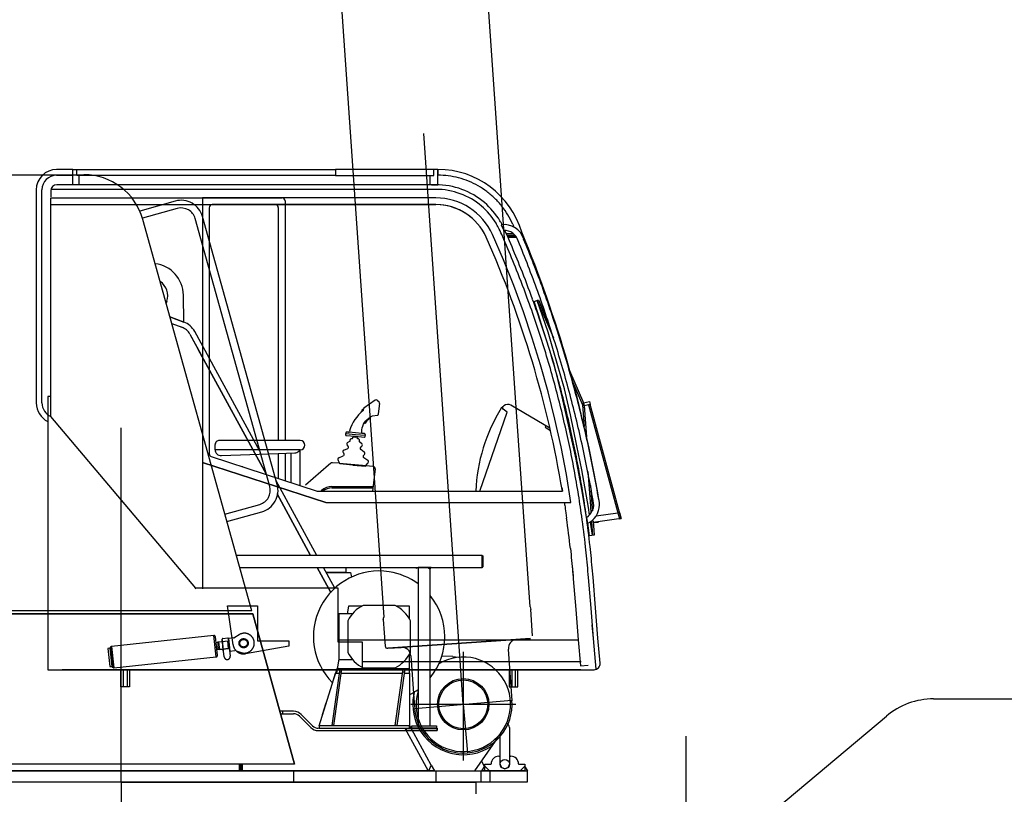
# Model space of a CAD drawing. Extents: x 2936 to 66286, y 16938 to 99139.
# Tile 5 of 25: x 13826 to 17050, y 19280 to 21818. Entities that reach past the tile are written whole.
import ezdxf

# ---------------------------------------------------------------- set-up
doc = ezdxf.new("R2010")
doc.units = 0
doc.header["$LTSCALE"] = 62.5
doc.linetypes.add('CENTER', pattern=[50.5, 30, -9, 2.5, -9])
doc.linetypes.add('HIDDEN', pattern=[12.6, 8.4, -4.2])
for name, color, linetype in [('1', 7, 'CONTINUOUS'), ('11', 7, 'CONTINUOUS'), ('5', 94, 'CONTINUOUS')]:
    doc.layers.add(name, color=color, linetype=linetype)

# ---------------------------------------------------------------- blocks, each defined once
blk = doc.blocks.new('*G0')
at = {"layer": '11', "color": 7, "linetype": 'CONTINUOUS'}
for p, q in [((16818, 19592.9), (18362.2, 19592.9)), ((17012.2, 19592.9), (18282.2, 19592.9)), ((16214.3, 19159.6), (16663.7, 19536.7))]:
    blk.add_line(p, q, dxfattribs=at)
at = {"layer": '11', "color": 7, "linetype": 'CENTER'}
blk.add_line((16008, 17762.8), (16008, 19470.8), dxfattribs=at)
at = {"layer": '11', "color": 7, "linetype": 'CONTINUOUS'}
blk.add_arc((16818, 19352.9), 240, 90, 129.9993, dxfattribs=at)
blk = doc.blocks.new('*G10')
at = {"layer": '11', "color": 7, "linetype": 'CONTINUOUS'}
for p, q in [((11979.488678, 21310.226135), (14035.885162, 21310.226135)), ((14335.042877, 21223.663025), (14218.46878, 21191.204529)), ((14341.747589, 21199.578552), (14227.471466, 21167.760926)), ((14585.674591, 19881.228333), (14228.557892, 21163.869934)), ((14644.668121, 20288.763123), (14400.246735, 21166.561585)), ((14668.752594, 20295.467835), (14424.331207, 21173.266297)), ((14307.192535, 20895.657044), (14304.931183, 20889.553528)), ((14362.676544, 20827.612), (14361.544342, 20915.755921)), ((14362.676544, 20827.612), (14317.522735, 20844.332581)), ((14317.522735, 20844.332581), (14362.676544, 20827.612)), ((14323.482818, 20822.930603), (14356.423492, 20810.732727)), ((14323.482818, 20822.930603), (14356.423492, 20810.732727)), ((14323.482818, 20822.930603), (14356.423492, 20810.732727)), ((14612.350006, 20404.824524), (14398.760528, 20796.404724)), ((14382.958527, 20787.78656), (14417.351837, 20724.728089)), ((14382.958527, 20787.78656), (14633.733673, 20328.033142)), ((14382.958527, 20787.78656), (14633.733673, 20328.033142)), ((14633.733673, 20328.033142), (14410.290069, 20737.682801)), ((14798.702545, 20063.177185), (14665.365143, 20307.632141)), ((14778.197784, 20063.177185), (14668.313141, 20264.632874)), ((14668.313141, 20264.632874), (14778.200836, 20063.177185)), ((14668.313141, 20264.632874), (14778.197784, 20063.177185)), ((14687.697906, 20266.320496), (14687.697906, 20266.152649)), ((14497.35672, 20198.437195), (14611.651153, 20230.260926)), ((14504.061432, 20174.352722), (14618.355865, 20206.176453)), ((14763.582916, 20143.768006), (14763.582916, 20143.764954)), ((15340.420074, 20063.177185), (14535.015411, 20063.177185)), ((15340.420074, 20023.177796), (15340.420074, 20063.177185)), ((15340.420074, 20063.103943), (15343.249054, 20060.278015)), ((15340.420074, 20060.278015), (15340.420074, 20063.103943)), ((15340.420074, 20063.01239), (15340.420074, 20063.058167)), ((15340.420074, 20061.880188), (15340.420074, 20062.493592)), ((15341.314239, 20062.209778), (15340.420074, 20061.312561)), ((15340.420074, 20060.747986), (15341.598053, 20061.925965)), ((15343.249054, 20060.278015), (15340.420074, 20060.278015)), ((15343.419952, 20060.177307), (15340.420074, 20060.177307)), ((15340.420074, 20060.177307), (15340.420074, 20026.174622)), ((15341.881866, 20061.642151), (15340.514679, 20060.278015)), ((15340.749664, 20062.774353), (15340.749664, 20062.444763)), ((15341.079254, 20060.278015), (15342.162628, 20061.361389)), ((15342.211456, 20060.278015), (15342.211456, 20060.796814)), ((15342.446442, 20061.077576), (15342.446442, 20060.278015)), ((15343.014068, 20060.513001), (15343.014068, 20060.278015)), ((15343.419952, 20026.174622), (15343.419952, 20060.177307)), ((14546.154327, 20023.177796), (15340.420074, 20023.177796)), ((14800.017853, 20023.177796), (14844.375152, 19941.854553)), ((14844.375152, 19941.854553), (14800.020904, 20023.177796)), ((14800.020904, 20023.177796), (14844.375152, 19941.854553)), ((14857.427521, 19955.514221), (14820.522613, 20023.177796)), ((14893.581695, 20023.177796), (14893.581695, 20007.26593)), ((15124.862213, 20019.640808), (15121.328277, 20023.177796)), ((15121.328277, 20023.177796), (15124.862213, 20023.177796)), ((15121.621246, 20022.881775), (15121.621246, 20023.177796)), ((15122.329254, 20022.173767), (15123.333282, 20023.177796)), ((15122.625275, 20023.177796), (15122.625275, 20022.527771)), ((15124.038238, 20023.177796), (15122.683258, 20021.819763)), ((15123.037262, 20021.465759), (15124.746246, 20023.177796)), ((15124.862213, 20022.585755), (15123.391266, 20021.111756)), ((15123.74527, 20020.760803), (15124.862213, 20021.877747)), ((15124.862213, 20023.177796), (15124.862213, 20019.640808)), ((15124.862213, 20021.172791), (15124.862213, 20020.4068)), ((15169.866485, 20023.177796), (15129.867096, 20023.177796)), ((15129.867096, 20023.177796), (15129.867096, 19986.977844)), ((15164.861603, 20019.482117), (15168.39859, 20023.177796)), ((15168.39859, 20023.177796), (15164.861603, 20023.177796)), ((15164.861603, 20023.177796), (15164.861603, 20019.482117)), ((15169.866485, 20019.640808), (15173.400421, 20023.177796)), ((15173.400421, 20023.177796), (15169.866485, 20023.177796)), ((15169.866485, 20023.177796), (15169.866485, 20019.640808)), ((15169.866485, 19504.961853), (15169.866485, 20023.177796)), ((15169.866485, 20022.585755), (15171.340485, 20021.111756)), ((15170.986481, 20020.760803), (15169.866485, 20021.877747)), ((15169.866485, 20021.172791), (15169.866485, 20020.4068)), ((15171.691437, 20021.465759), (15169.982452, 20023.177796)), ((15170.69046, 20023.177796), (15172.045441, 20021.819763)), ((15172.399444, 20022.173767), (15171.398468, 20023.177796)), ((15172.103424, 20023.177796), (15172.103424, 20022.527771)), ((15173.107452, 20022.881775), (15173.107452, 20023.177796)), ((15340.420074, 20023.348694), (15343.249054, 20026.174622)), ((15343.249054, 20026.174622), (15340.420074, 20026.174622)), ((15340.420074, 20026.174622), (15340.420074, 20023.348694)), ((15340.420074, 20026.174622), (15343.419952, 20026.174622)), ((15340.420074, 20025.704651), (15341.598053, 20024.526673)), ((15341.314239, 20024.242859), (15340.420074, 20025.140076)), ((15340.420074, 20024.572449), (15340.420074, 20023.959046)), ((15340.420074, 20023.443299), (15340.420074, 20023.39447)), ((15341.881866, 20024.810486), (15340.514679, 20026.174622)), ((15340.749664, 20023.678284), (15340.749664, 20024.007874)), ((15341.079254, 20026.174622), (15342.162628, 20025.091248)), ((15342.211456, 20026.174622), (15342.211456, 20025.658875)), ((15342.446442, 20025.375061), (15342.446442, 20026.174622)), ((15343.014068, 20025.939636), (15343.014068, 20026.174622)), ((14893.581695, 20007.26593), (14829.201813, 20007.26593)), ((14829.201813, 20007.26593), (14908.581085, 20007.26593)), ((14908.581085, 20007.26593), (14911.770172, 19991.637879)), ((15124.450226, 20020.052796), (15124.450226, 20020.464783)), ((15124.862213, 20019.756775), (15124.862213, 20019.698792)), ((15169.866485, 20019.756775), (15169.866485, 20019.698792)), ((15170.278473, 20020.052796), (15170.278473, 20020.464783)), ((14860.592193, 19958.266907), (14855.929108, 19958.266907)), ((15129.867096, 19986.977844), (15129.867096, 19941.079407)), ((15129.867096, 19941.079407), (15129.867096, 19504.961853)), ((14902.459259, 19896.889954), (14897.91214, 19871.889954)), ((14945.669098, 19896.889954), (14902.459259, 19896.889954)), ((15054.601593, 19899.389343), (14950.316925, 19899.389343)), ((15102.459259, 19896.889954), (15059.246368, 19896.889954)), ((15102.459259, 19853.680115), (15102.459259, 19896.889954)), ((14585.674591, 19881.228333), (11979.488678, 19881.228333)), ((12560.668487, 19871.230774), (14588.454742, 19871.230774)), ((14588.454742, 19871.227722), (12560.668487, 19871.227722)), ((14588.454742, 19871.230774), (14725.58548, 19378.765564)), ((14725.58548, 19378.765564), (14588.454742, 19871.227722)), ((14915.279693, 19871.889954), (14870.959015, 19871.889954)), ((14870.959015, 19871.889954), (14870.959015, 19721.889954)), ((14899.959869, 19849.032288), (14899.959869, 19744.74762)), ((15104.958649, 19744.74762), (15104.958649, 19849.032288)), ((15102.459259, 19676.891785), (15102.459259, 19740.099793)), ((15243.569488, 19731.322937), (15206.780548, 19732.418518)), ((15243.569488, 19731.322937), (15261.828155, 19729.385071)), ((14870.959015, 19723.638611), (14862.459869, 19676.891785)), ((14870.959015, 19721.889954), (14915.279693, 19721.889954)), ((15245.910187, 19726.873474), (15243.569488, 19726.873474)), ((15251.073761, 19727.874451), (15245.910187, 19726.873474)), ((14848.458404, 19640.890198), (14859.862823, 19676.891785)), ((14848.53775, 19505.889588), (14874.608917, 19691.891175)), ((14850.292511, 19645.745545), (14865.783234, 19695.174866)), ((14879.56192, 19691.891175), (14853.460235, 19505.889588)), ((14859.862823, 19676.891785), (14862.459869, 19676.891785)), ((14862.459869, 19676.891785), (14872.497101, 19676.891785)), ((14862.459869, 19676.891785), (14872.497101, 19676.891785)), ((15102.459259, 19691.891175), (14865.188141, 19691.891175)), ((14873.217316, 19681.98822), (14878.164215, 19681.98822)), ((14874.608917, 19691.891175), (14879.56192, 19691.891175)), ((14877.544708, 19676.891785), (15079.497833, 19676.891785)), ((14877.54776, 19676.891785), (15079.497833, 19676.891785)), ((14950.316925, 19694.390564), (15054.601593, 19694.390564)), ((15055.538483, 19505.889588), (15081.60965, 19691.891175)), ((15086.559601, 19691.891175), (15060.460968, 19505.889588)), ((15080.214996, 19681.98822), (15085.164947, 19681.98822)), ((15081.60965, 19691.891175), (15086.559601, 19691.891175)), ((15084.542389, 19676.891785), (15102.459259, 19676.891785)), ((15084.548492, 19676.891785), (15102.459259, 19676.891785)), ((15102.459259, 19676.891785), (15102.459259, 19504.961853)), ((14806.170196, 19504.961853), (14848.458404, 19640.890198)), ((14817.599029, 19541.430359), (14829.552765, 19579.577332)), ((14722.658844, 19552.267151), (14677.273102, 19552.267151)), ((14679.500885, 19544.265442), (14722.658844, 19544.265442)), ((14686.458893, 19552.267151), (14686.458893, 19544.265442)), ((14784.551544, 19504.870301), (14747.4086, 19542.016297)), ((14741.750641, 19536.358338), (14778.893585, 19499.215393)), ((14853.460235, 19505.889588), (14848.53775, 19505.889588)), ((15060.460968, 19505.889588), (15055.538483, 19505.889588)), ((15173.421783, 19376.195984), (15102.459259, 19506.295471)), ((14803.643341, 19488.964539), (15192.458649, 19488.964539)), ((15102.459259, 19504.961853), (14806.170196, 19504.961853)), ((15102.459259, 19504.961853), (14806.460113, 19504.961853)), ((14806.460113, 19504.961853), (14806.460113, 19496.963196)), ((14806.460113, 19496.963196), (15102.459259, 19496.963196)), ((15087.04483, 19496.963196), (15163.244171, 19357.26593)), ((15087.04483, 19496.963196), (15163.241119, 19357.26593)), ((15092.458649, 19488.964539), (15092.458649, 19496.963196)), ((15192.458649, 19488.964539), (15092.458649, 19488.964539)), ((15102.459259, 19496.963196), (15102.459259, 19504.961853)), ((15102.459259, 19496.963196), (15192.458649, 19496.963196)), ((15154.394073, 19496.963196), (15102.459259, 19496.963196)), ((15109.865875, 19496.960144), (15109.865875, 19504.961853)), ((15109.865875, 19504.961853), (15189.864654, 19504.961853)), ((15189.864654, 19496.960144), (15109.865875, 19496.960144)), ((15164.867706, 19488.961487), (15134.865875, 19488.961487)), ((15192.458649, 19496.963196), (15154.394073, 19496.963196)), ((15189.864654, 19504.961853), (15189.864654, 19496.960144)), ((15192.458649, 19496.963196), (15192.458649, 19488.964539)), ((15192.458649, 19488.964539), (15192.458649, 19496.963196)), ((15399.138946, 19379.266052), (15399.138946, 19478.545838)), ((15429.137726, 19499.264221), (15429.137726, 19379.266052)), ((15315.694733, 19357.26593), (15383.251495, 19454.937439)), ((15382.693024, 19460.937195), (15380.67276, 19459.118347)), ((15384.75296, 19462.862854), (15382.693024, 19460.937195)), ((15383.251495, 19454.937439), (15393.50235, 19471.874695)), ((15386.703033, 19464.745789), (15384.75296, 19462.862854)), ((14725.58548, 19378.765564), (13311.400909, 19378.765564)), ((14725.58548, 19378.765564), (13311.400909, 19378.765564)), ((14543.804474, 19378.765564), (14543.804474, 19360.619812)), ((14545.989532, 19378.765564), (14545.989532, 19357.26593)), ((14545.989532, 19378.765564), (14545.989532, 19357.26593)), ((14551.989288, 19357.26593), (14551.989288, 19378.765564)), ((14551.989288, 19357.26593), (14551.989288, 19378.765564)), ((14554.174347, 19378.765564), (14554.174347, 19357.26593)), ((15166.753693, 19359.179383), (15173.421783, 19376.195984)), ((15166.753693, 19359.179383), (15173.421783, 19376.195984)), ((15173.421783, 19376.195984), (15183.74588, 19357.26593)), ((15348.879547, 19369.640808), (15338.021393, 19389.547425)), ((15349.138946, 19357.26593), (15349.138946, 19379.266052)), ((15349.138946, 19379.266052), (15369.140167, 19379.266052)), ((15369.140167, 19379.266052), (15369.140167, 19379.873352)), ((15394.140167, 19404.873352), (15399.138946, 19404.873352)), ((15429.137726, 19404.873352), (15434.139557, 19404.873352)), ((15459.136505, 19379.873352), (15459.136505, 19379.266052)), ((15459.136505, 19379.266052), (15479.137726, 19379.266052)), ((15479.137726, 19379.266052), (15479.137726, 19357.26593)), ((12996.990509, 19357.26593), (15487.746735, 19357.26593)), ((14545.989532, 19357.26593), (13142.788238, 19357.26593)), ((14537.987823, 19357.26593), (15315.694733, 19357.26593)), ((14545.989532, 19357.26593), (14551.989288, 19357.26593)), ((15163.241119, 19357.26593), (14551.989288, 19357.26593)), ((14722.533722, 19357.26593), (14722.533722, 19320.263367)), ((15161.2117, 19360.989075), (15158.999176, 19357.26593)), ((15158.999176, 19357.26593), (15163.241119, 19357.26593)), ((15163.241119, 19357.26593), (15161.2117, 19360.989075)), ((15163.244171, 19357.26593), (15166.753693, 19359.179383)), ((15163.244171, 19357.26593), (15166.753693, 19359.179383)), ((15183.74588, 19357.26593), (15163.244171, 19357.26593)), ((15188.421173, 19357.26593), (15188.421173, 19320.263367)), ((15335.692902, 19357.26593), (15335.692902, 19320.263367)), ((15339.138336, 19357.26593), (15349.138946, 19372.26532)), ((15349.138946, 19357.26593), (15339.138336, 19357.26593)), ((15355.630035, 19357.26593), (15341.961212, 19357.26593)), ((15349.138946, 19372.26532), (15364.138336, 19357.26593)), ((15364.138336, 19357.26593), (15349.138946, 19357.26593)), ((15414.138336, 19357.26593), (15349.138946, 19357.26593)), ((15364.815826, 19357.26593), (15364.815826, 19320.263367)), ((15479.137726, 19357.26593), (15414.138336, 19357.26593)), ((15479.137726, 19372.26532), (15464.138336, 19357.26593)), ((15464.138336, 19357.26593), (15479.137726, 19357.26593)), ((15489.138336, 19357.26593), (15479.137726, 19372.26532)), ((15479.137726, 19357.26593), (15489.138336, 19357.26593)), ((15487.746735, 19357.26593), (15487.746735, 19320.263367)), ((15487.746735, 19320.263367), (13084.740753, 19320.263367)), ((14157.989044, 19320.263367), (13084.740753, 19320.263367)), ((14157.989044, 19320.263367), (15318.990631, 19320.263367)), ((15318.990631, 19320.263367), (15318.990631, 19282.262879))]:
    blk.add_line(p, q, dxfattribs=at)
at = {"layer": '11', "color": 7, "linetype": 'CENTER'}
for p, q in [((14157.989044, 19320.263367), (14157.989044, 20480.532532)), ((15277.990265, 19747.524719), (15277.990265, 19575.228577)), ((15106.582184, 19575.228577), (15277.990265, 19575.228577)), ((15277.990265, 19575.228577), (15450.15213, 19575.228577)), ((15277.990265, 19575.228577), (15277.990265, 19391.29303)), ((14157.989044, 19320.263367), (14157.989044, 19053.265076))]:
    blk.add_line(p, q, dxfattribs=at)
at = {"layer": '11', "color": 7, "linetype": 'HIDDEN'}
blk.add_line((14492.663116, 20215.227967), (14490.737457, 20215.227967), dxfattribs=at)
at = {"layer": '11', "color": 7, "linetype": 'CONTINUOUS'}
blk.add_lwpolyline([(15129.867096, 19620.882874), (15129.705344, 19620.3321), (15129.560607, 19619.78067), (15129.432891, 19619.228596), (15129.322199, 19618.675888), (15129.228534, 19618.122558), (15129.151897, 19617.568618), (15129.092291, 19617.014079), (15129.049715, 19616.458953), (15129.02417, 19615.903251), (15129.015655, 19615.346985)], dxfattribs=at)
for centre, radius in [((15277.990265, 19575.228577), 83.999634), ((15277.990265, 19575.228577), 83.999634), ((15414.138336, 19379.266052), 14.99939)]:
    blk.add_circle(centre, radius, dxfattribs=at)
for centre, radius, start, end in [((14035.885162, 21110.226135), 200, 15.558228, 90), ((14354.488678, 21153.820496), 72.49909, 15.556549, 105.556557), ((14354.49173, 21153.820496), 47.499609, 15.55867, 105.561226), ((14256.55777, 20914.416199), 104.992153, 0.733231, 83.204727), ((14256.548614, 20914.407044), 54.004159, -20.314697, 57.854347), ((14339.062042, 20763.842468), 68.001455, 28.611816, 69.681671), ((14339.049835, 20763.82721), 50.019712, 28.621445, 69.677307), ((14339.049835, 20763.82721), 50.019712, 28.621445, 69.677307), ((14339.049835, 20763.82721), 50.019712, 28.621445, 69.677307), ((14598.910065, 20276.018982), 47.499609, -74.440033, 15.563522), ((14598.913116, 20276.018982), 72.496969, -74.443466, 15.561829), ((15002.462311, 19796.889954), 215.002372, 81.224304, -135.273163), ((15002.462311, 19796.889954), 215.002383, 53.662109, 81.22525), ((15002.456207, 19796.889954), 215.005764, -38.862305, 38.865524), ((15002.459259, 19796.889954), 114.999773, 116.962151, 153.036476), ((15002.459259, 19796.889954), 114.999773, 26.964447, 63.038773), ((15002.459259, 19796.889954), 114.999773, -153.035583, -116.961243), ((15002.459259, 19796.889954), 114.999773, -63.037857, -26.963532), ((15277.993317, 19575.222473), 155.006811, 75.000816, 121.137917), ((15277.993317, 19575.231629), 154.99656, -14.999924, 75.003342), ((15002.37381, 19797.008972), 215.14527, -62.278244, -53.660217), ((15277.990265, 19575.231629), 165.391959, 164.975403, -153.187012), ((15277.804108, 19574.535828), 154.283762, 164.663483, -104.998352), ((14722.658844, 19517.263489), 35.003662, 45.00354, 90), ((14722.661896, 19517.263489), 27.001953, 45.002685, 90), ((15277.987213, 19575.231629), 155.004825, -104.999451, -15.001633), ((15414.138336, 19499.264221), 15.000547, 0.001709, 67.072502), ((14803.640289, 19523.962097), 34.997559, -135.005005, -90), ((14803.637237, 19523.94989), 26.986695, -135.022125, -90), ((15277.990265, 19575.222473), 165.384604, -153.191925, -55.089081), ((15394.140167, 19379.873352), 25, 90, 180), ((15414.138336, 19379.266052), 14.99939, 180, 0), ((15434.139557, 19379.873352), 25, 0, 90)]:
    blk.add_arc(centre, radius, start, end, dxfattribs=at)
at = {"layer": '5', "color": 94, "linetype": 'CONTINUOUS'}
for p, q in [((15164.376373, 20019.738465), (15167.809601, 20023.177796)), ((15167.458649, 20023.177796), (15164.434357, 20020.150452)), ((15164.49234, 20020.562439), (15167.104645, 20023.177796)), ((15166.750641, 20023.177796), (15164.550323, 20020.974426)), ((15164.611359, 20021.386414), (15166.396637, 20023.177796)), ((15166.042633, 20023.177796), (15164.669342, 20021.798401)), ((15164.724274, 20022.210388), (15165.691681, 20023.177796)), ((15164.843292, 20023.034363), (15164.843292, 20023.177796)), ((15165.337677, 20023.177796), (15165.337677, 20022.622376)), ((15168.166656, 20023.177796), (15165.804596, 20020.815735)), ((15244.002838, 19726.455384), (15244.002838, 19726.885681)), ((15260.979767, 19729.278259), (15260.979767, 19729.497986)), ((15261.550445, 19729.412537), (15261.550445, 19729.357605)), ((15393.395538, 19471.700745), (15393.395538, 19471.728211)), ((15159.286041, 19357.26593), (15159.286041, 19357.442932)), ((15163.512726, 19357.26593), (15163.512726, 19357.360535)), ((15464.263458, 19357.26593), (15464.263458, 19357.326966)), ((15479.052277, 19372.176819), (15479.052277, 19371.737366))]:
    blk.add_line(p, q, dxfattribs=at)
blk = doc.blocks.new('*G11')
at = {"layer": '11', "color": 7, "linetype": 'CONTINUOUS'}
for p, q in [((13999.6, 21327.6), (13946.6, 21327.6)), ((13999.6, 21308.6), (13999.6, 21327.6)), ((13999.6, 21277.2), (13999.6, 21327.6)), ((13999.6, 21327.6), (14013.1, 21327.6)), ((14013.1, 21307.6), (14013.1, 21327.6)), ((14013.1, 21327.6), (14860.1, 21327.6)), ((15182.1, 21327.6), (14860.1, 21327.6)), ((14860.1, 21327.6), (14860.1, 21307.6)), ((15194.6, 21327.6), (15181.1, 21327.6)), ((15182.1, 21307.6), (15182.1, 21327.6)), ((15194.6, 21277.2), (15194.6, 21327.6)), ((15194.6, 21327.6), (15194.6, 21308.6)), ((13946.6, 21308.6), (13999.6, 21308.6)), ((14245.6, 21307.6), (14013.1, 21307.6)), ((14019.9, 21277.2), (14019.9, 21307.6)), ((14860.1, 21307.6), (14242.7, 21307.6)), ((14860.1, 21307.6), (15182.1, 21307.6)), ((15169.6, 21277.2), (15169.6, 21307.6)), ((13879.6, 21260.6), (13879.6, 21127)), ((13898.6, 20562.4), (13898.6, 21260.6)), ((15188.6, 21262.2), (13927.2, 21262.2)), ((13927.2, 21257.2), (13927.2, 21237.2)), ((15188.6, 21277.2), (13947.2, 21277.2)), ((14019.9, 21277.2), (13999.6, 21277.2)), ((14860.1, 21277.2), (14019.9, 21277.2)), ((15189.9, 21277.2), (15169.6, 21277.2)), ((15174.3, 21277.2), (15194.6, 21277.2)), ((13927.9, 21234.3), (14684.4, 21234.3)), ((13927.9, 20555), (13927.9, 21234.3)), ((14424, 21234.3), (14424, 19953.8)), ((15188.6, 21234.3), (14424, 21234.3)), ((14694.4, 21224.3), (14694.4, 20439.3)), ((13927.9, 21212.3), (14662.4, 21212.3)), ((13942.2, 21212.2), (15188.6, 21212.2)), ((14446.1, 21202.2), (14446.1, 20396)), ((15188.6, 21212.2), (14456.1, 21212.2)), ((14672.4, 21202.3), (14672.4, 20439.3)), ((13879.6, 21127), (13879.6, 20562.4)), ((15402.5, 21146.3), (15410.4, 21127.9)), ((15424.6, 21104.2), (15414, 21127.9)), ((15418.2, 21117.5), (15441.3, 21117.5)), ((15439.9, 21147.7), (15443.8, 21138.8)), ((15447.3, 21111.5), (15420.6, 21111.5)), ((15421.4, 21109.5), (15449.2, 21109.5)), ((15452.6, 21104.7), (15423.4, 21104.7)), ((15510.4, 20895.1), (15524.5, 20900.3)), ((15523, 20854.1), (15510.4, 20895.1)), ((15555.5, 20794.3), (15519.8, 20898.6)), ((15519.8, 20898.6), (15573.3, 20775.8)), ((15524.5, 20900.3), (15557.6, 20824.3)), ((15541.9, 20795.8), (15523, 20854.1)), ((15575.4, 20689), (15541.9, 20795.8)), ((15573.7, 20733.2), (15555.5, 20794.3)), ((15609.4, 20608.8), (15573.7, 20733.2)), ((15601.7, 20582.1), (15575.4, 20689)), ((15625.5, 20668.3), (15671.5, 20562.6)), ((13927.3, 20634.5), (13926.7, 20634.5)), ((13926.9, 20638.5), (13927.3, 20638.5)), ((13926.9, 20638.5), (13927.3, 20638.5)), ((15628.6, 20523.4), (15609.4, 20608.8)), ((15635.7, 20632.4), (15668.7, 20556.8)), ((13927.9, 20583.3), (13917.9, 20583.3)), ((13917.9, 20583.3), (13917.9, 20444.4)), ((13927.9, 20518.1), (13927.9, 20583.3)), ((14990, 20571.6), (14952.5, 20545)), ((15002.8, 20564.6), (14996.5, 20571)), ((15624.7, 20481.2), (15601.7, 20582.1)), ((13927.9, 20527.2), (13927.9, 20555)), ((14950.6, 20541.3), (14950.1, 20537.6)), ((15001, 20527), (15004.3, 20560.7)), ((15407.7, 20550.1), (15402.6, 20545.8)), ((15411.3, 20553.1), (15407.7, 20550.1)), ((15561.7, 20479.4), (15434.3, 20555)), ((15668.7, 20556.8), (15674.2, 20485)), ((15671.5, 20562.6), (15690.9, 20567.3)), ((15673.9, 20552.9), (15671.5, 20562.6)), ((15671.5, 20562.6), (15673.9, 20552.9)), ((15693.3, 20557.6), (15673.9, 20552.9)), ((15673.9, 20552.9), (15674.7, 20541.9)), ((15673.9, 20552.9), (15681.7, 20451.4)), ((15693.3, 20557.6), (15688.6, 20556.4)), ((15688.6, 20556.4), (15789.8, 20182.9)), ((15690.9, 20567.3), (15692.1, 20562.4)), ((15692.1, 20562.4), (15693.3, 20557.6)), ((15794.7, 20184.1), (15693.3, 20557.6)), ((13917.9, 20518.3), (13917.9, 19688.3)), ((14402.1, 19955.3), (13927.8, 20518.3)), ((14971.7, 20515.5), (14973.2, 20512.9)), ((14980.6, 20519.9), (14997.1, 20522.5)), ((15650, 20422.5), (15628.6, 20523.4)), ((14957.3, 20495.5), (14954.9, 20497.3)), ((15648.1, 20378.4), (15624.7, 20481.2)), ((14892.8, 20462.3), (14892.8, 20458.4)), ((14893.2, 20463.3), (14893.2, 20462.3)), ((14893.2, 20462.3), (14925.2, 20459.5)), ((14894.2, 20456.2), (14924.6, 20453.5)), ((14901.7, 20466.6), (14897.2, 20467)), ((14945.4, 20462.8), (14904.5, 20466.3)), ((14906.1, 20471.2), (14905.4, 20469)), ((14908.2, 20439.5), (14908.2, 20441.9)), ((14914, 20446.4), (14914.5, 20446.4)), ((14916.5, 20448.2), (14916.5, 20449.2)), ((14918.9, 20451), (14924.4, 20450.5)), ((14929.8, 20450.1), (14924.4, 20450.5)), ((14924.6, 20453.5), (14955, 20450.9)), ((14925.2, 20459.5), (14957.5, 20456.7)), ((14931.4, 20446.9), (14931.4, 20447.9)), ((14933.9, 20444.7), (14933.4, 20444.7)), ((14945.8, 20466.3), (14945.8, 20467.7)), ((14950.5, 20462.3), (14949, 20462.3)), ((14954, 20462), (14950.5, 20462.3)), ((14957, 20452.7), (14957.5, 20456.7)), ((14957.5, 20456.7), (14957.5, 20457.7)), ((14465.1, 20424.3), (14465.1, 20411.3)), ((14672.4, 20409.3), (14467, 20409.3)), ((14672.4, 20439.3), (14480.1, 20439.3)), ((14744.2, 20439.3), (14672.4, 20439.3)), ((14744.2, 20409.3), (14672.4, 20409.3)), ((14739.5, 20404.6), (14744.2, 20409.3)), ((14743, 20408.1), (14743, 20292.2)), ((14886.8, 20407.6), (14899.7, 20413.3)), ((14901.5, 20421.1), (14897.9, 20425.5)), ((14899.3, 20433.1), (14906.8, 20437.1)), ((14938.1, 20436.9), (14938.1, 20439.3)), ((14946, 20429), (14939.3, 20434.3)), ((14941.8, 20417.6), (14946.1, 20421.2)), ((14953.9, 20401.7), (14942.2, 20409.6)), ((15665.8, 20343.3), (15650, 20422.5)), ((14453, 20386.5), (14799.7, 20273.8)), ((14485.9, 20389.8), (14672.4, 20396.7)), ((14672.4, 20396.7), (14726.1, 20398.7)), ((14672.4, 20396.7), (14672.4, 20315.8)), ((14694.4, 20397.5), (14694.4, 20308)), ((14713, 20398.2), (14713, 20302)), ((14874, 20364.6), (14867.9, 20375.5)), ((14870.3, 20382.6), (14885.3, 20388.8)), ((14887.5, 20396.3), (14884.8, 20400.2)), ((14951.3, 20390.7), (14954.6, 20394)), ((14965.8, 20374.3), (14952.1, 20383)), ((15666, 20278.8), (15648.1, 20378.4)), ((14424, 20367.5), (14827.8, 20236.3)), ((14827.8, 20236.3), (14424, 20367.5)), ((14554.8, 20353.4), (14554.8, 20355.1)), ((14837.1, 20359.1), (14761, 20293.4)), ((14843.3, 20364.6), (14837.1, 20359.1)), ((14873.2, 20364.7), (14850, 20366.7)), ((14873.2, 20364.7), (14959.9, 20357.1)), ((14873.2, 20364.7), (14959.9, 20357.1)), ((14874, 20362.6), (14874, 20364.6)), ((14916.3, 20358.9), (14874, 20362.6)), ((14916.3, 20358.9), (14958.7, 20355.2)), ((14958.7, 20357.2), (14967, 20366.8)), ((14958.7, 20355.2), (14958.7, 20357.2)), ((14959.9, 20357.1), (14982.3, 20355.1)), ((14989.5, 20346.1), (14980.9, 20273.7)), ((15687.6, 20219.8), (15665.8, 20343.3)), ((15685.5, 20338.1), (15694.3, 20223.8)), ((14847.9, 20288.3), (14982.6, 20288.3)), ((14847.9, 20284.3), (14982.2, 20284.3)), ((15682, 20188.8), (15666, 20278.8)), ((15694.5, 20291.5), (15699, 20231.5)), ((14802.8, 20273.3), (15549.3, 20273.3)), ((14811.7, 20273.8), (14813.8, 20275.6)), ((15549.3, 20273.3), (15602.4, 20273.3)), ((14827.8, 20236.3), (15555.3, 20236.3)), ((15555.3, 20236.3), (15630.7, 20236.3)), ((15691.4, 20195.4), (15687.6, 20219.8)), ((15694.3, 20223.8), (15696.1, 20200.9)), ((15699, 20231.5), (15700.7, 20208.7)), ((15681.6, 20187.7), (15684.7, 20167.9)), ((15794.7, 20184.1), (15703.4, 20171.2)), ((15713.5, 20193), (15784.6, 20202.2)), ((15789.4, 20203.4), (15794.7, 20184.1)), ((15789.8, 20182.9), (15794.7, 20184.1)), ((15689, 20144.5), (15685.4, 20168.2)), ((15701.7, 20128.6), (15694.9, 20172.6)), ((15698, 20176), (15698, 20174.1)), ((15698, 20174.1), (15701.7, 20128.6)), ((15703.1, 20176.4), (15706.6, 20129.2)), ((15720.3, 20170.7), (15703.5, 20170.7)), ((15691, 20127.4), (15689, 20144.5)), ((15706.6, 20129.2), (15691, 20127.4)), ((15696.3, 19890.3), (15688.1, 19990.4)), ((15711.2, 19891.5), (15703, 19991.6)), ((15638.3, 19986.2), (15646.4, 19886.3)), ((15638.3, 19986.2), (15646.4, 19886.3)), ((14401.4, 19953.8), (14402.1, 19955.3)), ((14868.2, 19955.3), (14402.1, 19955.3)), ((14868.2, 19778.3), (14868.2, 19955.3)), ((15646.4, 19886.3), (15654.2, 19786.3)), ((15646.4, 19886.3), (15654.2, 19786.3)), ((15704.1, 19790.3), (15696.3, 19890.3)), ((15719, 19791.6), (15711.2, 19891.5)), ((15704.1, 19790.3), (15700.6, 19835)), ((15719, 19791.6), (15715.6, 19835)), ((15655.4, 19785.3), (14868.2, 19785.3)), ((14948.2, 19778.3), (14868.2, 19778.3)), ((14948.2, 19688.3), (14948.2, 19778.3)), ((15654.3, 19786.1), (15661.7, 19701)), ((15654.3, 19786.1), (15661.7, 19701)), ((15712.8, 19690.4), (15704.1, 19790.3)), ((15712.8, 19690.4), (15704.1, 19790.3)), ((15726.1, 19710), (15719, 19791.6)), ((15726.1, 19710), (15719, 19791.6)), ((14948.2, 19715.1), (15663.9, 19715.1)), ((15661.7, 19701), (15686.6, 19703.2)), ((15661.7, 19701), (15686.6, 19703.2)), ((13917.9, 19688.3), (14948.2, 19688.3)), ((15662.8, 19688.3), (13965.2, 19688.3)), ((13965.2, 19688.3), (15662.8, 19688.3)), ((14157.1, 19632.8), (14157.1, 19688.3)), ((14165.1, 19632.8), (14165.1, 19688.3)), ((14177.1, 19688.3), (14177.1, 19632.8)), ((14185.1, 19688.3), (14185.1, 19632.8)), ((14572.9, 19688.3), (14697.9, 19688.3)), ((15286.1, 19688.3), (15292.1, 19688.3)), ((15428.6, 19688.3), (15428.6, 19632.8)), ((15436.6, 19688.3), (15436.6, 19632.8)), ((15448.6, 19632.8), (15448.6, 19688.3)), ((15456.6, 19632.8), (15456.6, 19688.3)), ((15662.8, 19688.3), (15706.2, 19688.3)), ((15696.4, 19688.3), (15706.2, 19688.3)), ((14185.1, 19632.8), (14157.1, 19632.8)), ((14177.1, 19632.8), (14165.1, 19632.8)), ((15428.6, 19632.8), (15456.6, 19632.8)), ((15436.6, 19632.8), (15448.6, 19632.8))]:
    blk.add_line(p, q, dxfattribs=at)
at = {"layer": '11', "color": 7, "linetype": 'HIDDEN'}
for p, q in [((15422.1, 20532.8), (15408.2, 20542.1)), ((15332.6, 20273.5), (15422.1, 20532.8)), ((15548.9, 20487), (15546.4, 20482.7)), ((15546.4, 20482.7), (15563.7, 20472.4)), ((14506.5, 19898.3), (14604.5, 19898.3)), ((14524.1, 19770.5), (14506.5, 19898.3)), ((14604.5, 19898.3), (14604.5, 19783.3)), ((14461.3, 19800.2), (14126.1, 19764.6)), ((14468.7, 19730.5), (14461.3, 19800.2)), ((14470, 19765.9), (14466.8, 19795.7)), ((14544.1, 19803.2), (14529.9, 19794.3)), ((14126.1, 19764.6), (14133.4, 19695)), ((14468.7, 19777.8), (14473.7, 19778.3)), ((14471.2, 19753.9), (14468.7, 19777.8)), ((14473.1, 19736), (14470, 19765.9)), ((14477, 19778.8), (14473.7, 19778.3)), ((14473.7, 19778.3), (14475, 19766.4)), ((14476.2, 19754.5), (14474.9, 19766.4)), ((14477, 19778.7), (14479.5, 19754.8)), ((14477.8, 19779.8), (14506.7, 19782.8)), ((14480.6, 19753.9), (14477.8, 19779.8)), ((14507.8, 19781.9), (14478, 19778.8)), ((14487.3, 19784.8), (14489.2, 19767.9)), ((14489.3, 19786), (14488.3, 19786)), ((14488.3, 19785.9), (14492.1, 19750.1)), ((14491.1, 19768.1), (14488.9, 19789)), ((14489.2, 19767.9), (14491, 19751)), ((14490.7, 19791.2), (14506.6, 19792.9)), ((14495.1, 19730.9), (14491.1, 19768.1)), ((14506.7, 19782.8), (14507.8, 19781.9)), ((14509.4, 19757), (14506.7, 19782.8)), ((14507.8, 19781.9), (14509.1, 19770)), ((14508.6, 19791.1), (14515, 19733)), ((14509.8, 19789.2), (14509.1, 19788.1)), ((14509.1, 19788.1), (14512.9, 19752.3)), ((14509.1, 19770), (14510.3, 19758.1)), ((14525.7, 19792.9), (14509.8, 19791.2)), ((14509.8, 19791.2), (14509.8, 19789.2)), ((14509.8, 19791.2), (14514.2, 19749.4)), ((14706.5, 19765.3), (14564.7, 19740.8)), ((14604.5, 19783.3), (14706.5, 19783.3)), ((14706.5, 19783.3), (14706.5, 19765.3)), ((14121.6, 19759.1), (14114.7, 19758.3)), ((14114.7, 19758.3), (14121, 19698.7)), ((14124.3, 19762.4), (14121.3, 19762.1)), ((14121.3, 19762.1), (14128.3, 19696.4)), ((14127.9, 19699.4), (14121.6, 19759.1)), ((14124.1, 19762.4), (14131.2, 19696.7)), ((14476.2, 19754.5), (14471.2, 19753.9)), ((14479.5, 19754.9), (14476.2, 19754.5)), ((14510.3, 19758.1), (14480.5, 19754.9)), ((14509.4, 19757), (14480.6, 19753.9)), ((14492.1, 19750), (14493, 19750.2)), ((14510.3, 19758.1), (14509.4, 19757)), ((14512.9, 19752.3), (14514, 19751.4)), ((14514, 19751.4), (14514, 19749.4)), ((14514, 19749.4), (14530.1, 19751.1)), ((14534.5, 19750.6), (14550.3, 19744.9)), ((14121, 19698.7), (14127.9, 19699.4)), ((14133.4, 19695), (14468.7, 19730.5)), ((14128.3, 19696.4), (14131.2, 19696.7))]:
    blk.add_line(p, q, dxfattribs=at)
at = {"layer": '11', "color": 7, "linetype": 'CONTINUOUS'}
for points in [[(15410.8, 21098.2), (15407.2, 21106.5), (15403.9, 21113.8), (15401, 21120.3), (15398.3, 21126.1), (15395.9, 21131.3), (15393.6, 21136), (15391.4, 21140.2), (15389.4, 21144.2), (15387.3, 21147.8), (15385.4, 21151.2)], [(15405.2, 21146.6), (15405.6, 21146.2), (15405.7, 21146.1), (15405.6, 21146.4), (15405.3, 21147), (15404.7, 21148), (15404, 21149.3), (15403, 21151), (15401.7, 21153.2), (15400.1, 21155.8), (15398.2, 21159)], [(15630.7, 20236.3), (15615.6, 20327.9), (15598.1, 20418.9), (15578.2, 20509.1), (15555.9, 20598.5), (15531.2, 20687), (15504.1, 20774.6), (15474.8, 20861.2), (15443.2, 20946.7), (15409.3, 21031.1), (15373.2, 21114.3)], [(15452.7, 20997.5), (15448.7, 21007.5), (15444.6, 21017.6), (15440.6, 21027.6), (15436.4, 21037.7), (15432.3, 21047.8), (15428.1, 21057.8), (15423.8, 21067.9), (15419.5, 21078), (15415.2, 21088.1), (15410.8, 21098.2)], [(15466.6, 21003), (15462.6, 21013.1), (15458.6, 21023.2), (15454.4, 21033.3), (15450.3, 21043.4), (15446.1, 21053.5), (15441.9, 21063.6), (15437.6, 21073.8), (15433.3, 21083.9), (15429, 21094.1), (15424.6, 21104.2)], [(15525.8, 20796.1), (15522.6, 20805.9), (15519.3, 20815.8), (15515.9, 20825.8), (15512.5, 20835.8), (15509.1, 20845.8), (15505.5, 20855.9), (15502, 20866), (15498.4, 20876.2), (15494.7, 20886.5), (15491, 20896.8)], [(15540.1, 20800.7), (15536.8, 20810.6), (15533.5, 20820.6), (15530.1, 20830.6), (15526.7, 20840.6), (15523.2, 20850.7), (15519.7, 20860.8), (15516.1, 20871), (15512.5, 20881.3), (15508.8, 20891.6), (15505.1, 20901.9)], [(15557.2, 20695.3), (15554.1, 20705.7), (15551, 20716), (15547.9, 20726.3), (15544.8, 20736.5), (15541.6, 20746.6), (15538.5, 20756.6), (15535.3, 20766.6), (15532.2, 20776.5), (15529, 20786.3), (15525.8, 20796.1)], [(15571.5, 20699.6), (15568.4, 20710), (15565.3, 20720.4), (15562.2, 20730.7), (15559.1, 20740.9), (15556, 20751), (15552.8, 20761.1), (15549.6, 20771.1), (15546.5, 20781.1), (15543.3, 20790.9), (15540.1, 20800.7)], [(15599.8, 20598.4), (15597.1, 20608.3), (15594.5, 20618.3), (15591.8, 20628.3), (15589, 20638.3), (15586.2, 20648.4), (15583.4, 20658.5), (15580.5, 20668.7), (15577.6, 20679), (15574.6, 20689.2), (15571.5, 20699.6)], [(15585.3, 20594.6), (15582.6, 20604.5), (15580, 20614.4), (15577.3, 20624.3), (15574.6, 20634.3), (15571.8, 20644.4), (15568.9, 20654.5), (15566.1, 20664.6), (15563.1, 20674.8), (15560.2, 20685), (15557.2, 20695.3)], [(15610, 20493.9), (15607.6, 20504.3), (15605.2, 20514.7), (15602.7, 20525), (15600.3, 20535.1), (15597.8, 20545.3), (15595.3, 20555.3), (15592.8, 20565.2), (15590.3, 20575.1), (15587.8, 20584.9), (15585.3, 20594.6)], [(15624.6, 20497.3), (15622.2, 20507.7), (15619.8, 20518.1), (15617.3, 20528.5), (15614.8, 20538.7), (15612.4, 20548.8), (15609.9, 20558.9), (15607.4, 20568.9), (15604.8, 20578.8), (15602.3, 20588.7), (15599.8, 20598.4)], [(14952.5, 20545), (14952.1, 20544.7), (14951.8, 20544.4), (14951.6, 20544.1), (14951.3, 20543.7), (14951.1, 20543.4), (14950.9, 20543), (14950.8, 20542.6), (14950.7, 20542.1), (14950.6, 20541.7), (14950.6, 20541.3)], [(14945.8, 20467.7), (14946.2, 20474.1), (14947.3, 20480.4), (14949.2, 20486.6), (14951.8, 20492.6), (14955.1, 20498.3), (14959, 20503.7), (14963.6, 20508.6), (14968.8, 20513), (14974.5, 20516.8), (14980.6, 20519.9)], [(14973.2, 20512.9), (14971.2, 20511.5), (14969.4, 20509.9), (14967.6, 20508.3), (14965.8, 20506.7), (14964.2, 20505), (14962.6, 20503.2), (14961.2, 20501.3), (14959.8, 20499.4), (14958.5, 20497.5), (14957.3, 20495.5)], [(14997.1, 20522.5), (14997.7, 20522.7), (14998.3, 20522.9), (14998.9, 20523.2), (14999.4, 20523.6), (14999.9, 20524.1), (15000.3, 20524.6), (15000.6, 20525.2), (15000.8, 20525.8), (15001, 20526.4), (15001, 20527)], [(15521, 20504.4), (15521, 20504.3), (15521, 20504.2), (15521.1, 20504.1), (15521.1, 20504), (15521.1, 20503.9), (15521.1, 20503.8), (15521.1, 20503.7), (15521.1, 20503.6), (15521.1, 20503.6), (15521.1, 20503.5)], [(15631.8, 20393.2), (15629.8, 20402.9), (15627.8, 20412.7), (15625.8, 20422.6), (15623.7, 20432.5), (15621.5, 20442.6), (15619.3, 20452.7), (15617.1, 20462.9), (15614.8, 20473.1), (15612.4, 20483.5), (15610, 20493.9)], [(15646.5, 20396.1), (15644.5, 20405.9), (15642.5, 20415.7), (15640.4, 20425.6), (15638.3, 20435.6), (15636.2, 20445.7), (15634, 20455.9), (15631.7, 20466.1), (15629.4, 20476.4), (15627, 20486.8), (15624.6, 20497.3)], [(14892.8, 20458.4), (14892.7, 20458.1), (14892.7, 20457.8), (14892.8, 20457.5), (14892.8, 20457.2), (14893, 20456.9), (14893.2, 20456.7), (14893.4, 20456.5), (14893.7, 20456.3), (14894, 20456.2), (14894.2, 20456.2)], [(14897.2, 20467), (14896.6, 20467), (14896, 20466.9), (14895.4, 20466.7), (14894.9, 20466.4), (14894.4, 20466.1), (14894, 20465.6), (14893.6, 20465.1), (14893.4, 20464.5), (14893.3, 20463.9), (14893.2, 20463.3)], [(14908.2, 20441.9), (14908.4, 20442.6), (14908.7, 20443.3), (14909.1, 20444), (14909.6, 20444.7), (14910.2, 20445.3), (14910.9, 20445.8), (14911.7, 20446.1), (14912.5, 20446.3), (14913.2, 20446.5), (14914, 20446.4)], [(14914.5, 20446.4), (14914.8, 20446.4), (14915.1, 20446.5), (14915.3, 20446.5), (14915.6, 20446.7), (14915.9, 20446.9), (14916.1, 20447.1), (14916.3, 20447.4), (14916.4, 20447.6), (14916.4, 20447.9), (14916.5, 20448.2)], [(14916.5, 20449.2), (14916.5, 20449.5), (14916.7, 20449.8), (14916.9, 20450.1), (14917.1, 20450.3), (14917.3, 20450.6), (14917.6, 20450.8), (14918, 20450.9), (14918.3, 20451), (14918.6, 20451), (14918.9, 20451)], [(14931.4, 20447.9), (14931.4, 20448.2), (14931.4, 20448.5), (14931.4, 20448.8), (14931.3, 20449.1), (14931.1, 20449.4), (14930.9, 20449.6), (14930.7, 20449.8), (14930.4, 20449.9), (14930.1, 20450), (14929.8, 20450.1)], [(14933.4, 20444.7), (14933.1, 20444.7), (14932.8, 20444.8), (14932.5, 20445), (14932.2, 20445.2), (14932, 20445.4), (14931.8, 20445.7), (14931.6, 20446), (14931.5, 20446.3), (14931.4, 20446.6), (14931.4, 20446.9)], [(14938.1, 20439.3), (14938.1, 20440), (14938.1, 20440.8), (14937.9, 20441.5), (14937.6, 20442.3), (14937.2, 20442.9), (14936.6, 20443.5), (14936, 20444), (14935.3, 20444.3), (14934.6, 20444.6), (14933.9, 20444.7)], [(14949, 20462.3), (14948.5, 20462.4), (14947.9, 20462.6), (14947.4, 20462.9), (14947, 20463.2), (14946.6, 20463.7), (14946.2, 20464.2), (14946, 20464.7), (14945.8, 20465.3), (14945.8, 20465.8), (14945.8, 20466.3)], [(14957.5, 20457.7), (14957.6, 20458.3), (14957.5, 20458.9), (14957.3, 20459.5), (14957, 20460.1), (14956.7, 20460.6), (14956.2, 20461.1), (14955.7, 20461.4), (14955.1, 20461.7), (14954.6, 20461.9), (14954, 20462)], [(14955, 20450.9), (14955.3, 20450.9), (14955.6, 20450.9), (14955.9, 20451), (14956.2, 20451.1), (14956.4, 20451.3), (14956.6, 20451.6), (14956.8, 20451.8), (14956.9, 20452.1), (14957, 20452.4), (14957, 20452.7)], [(14465.1, 20411.3), (14465.1, 20409.8)], [(14906.8, 20437.1), (14907, 20437.3), (14907.3, 20437.5), (14907.5, 20437.7), (14907.7, 20437.9), (14907.8, 20438.1), (14908, 20438.4), (14908.1, 20438.7), (14908.1, 20438.9), (14908.2, 20439.2), (14908.2, 20439.5)], [(14939.3, 20434.3), (14939.1, 20434.5), (14938.9, 20434.7), (14938.7, 20434.9), (14938.6, 20435.2), (14938.4, 20435.5), (14938.3, 20435.7), (14938.2, 20436), (14938.1, 20436.3), (14938.1, 20436.6), (14938.1, 20436.9)], [(15650.3, 20292.4), (15648.5, 20302.9), (15646.7, 20313.3), (15644.9, 20323.6), (15643.1, 20333.8), (15641.2, 20343.9), (15639.4, 20353.9), (15637.5, 20363.9), (15635.6, 20373.7), (15633.7, 20383.5), (15631.8, 20393.2)], [(15665.1, 20294.9), (15663.3, 20305.5), (15661.5, 20315.9), (15659.7, 20326.2), (15657.8, 20336.5), (15656, 20346.6), (15654.1, 20356.7), (15652.2, 20366.7), (15650.3, 20376.6), (15648.4, 20386.4), (15646.5, 20396.1)], [(15601, 20284.1), (15601.2, 20283), (15601.4, 20281.9), (15601.6, 20280.8), (15601.8, 20279.8), (15601.9, 20278.7), (15602.1, 20277.6), (15602.3, 20276.5), (15602.5, 20275.4), (15602.7, 20274.4), (15602.8, 20273.3)], [(15665.9, 20191.7), (15664.6, 20201.5), (15663.1, 20211.3), (15661.7, 20221.1), (15660.2, 20231.1), (15658.7, 20241.1), (15657.1, 20251.2), (15655.4, 20261.4), (15653.8, 20271.7), (15652.1, 20282), (15650.3, 20292.4)], [(15680.8, 20193.8), (15679.4, 20203.6), (15678, 20213.4), (15676.5, 20223.3), (15675, 20233.3), (15673.5, 20243.4), (15671.9, 20253.6), (15670.3, 20263.8), (15668.6, 20274.1), (15666.9, 20284.5), (15665.1, 20294.9)], [(15684.7, 20167.9), (15692.5, 20172.2), (15700, 20177.6), (15706.9, 20184.3), (15712.9, 20192), (15717.7, 20200.5), (15721.2, 20209.7), (15723.4, 20219.2), (15724.1, 20228.6), (15723.6, 20237.8), (15721.8, 20246.5)], [(15608.8, 20236.3), (15609, 20235.1), (15609.4, 20233), (15609.9, 20230.1), (15610.5, 20226.3), (15611.2, 20221.6), (15612, 20216), (15612.9, 20209.5), (15614, 20202.2), (15615.1, 20193.9), (15616.4, 20184.8)], [(15628.7, 20085.6), (15629.8, 20075.9), (15630.8, 20066.1), (15631.8, 20056.3), (15632.8, 20046.4), (15633.7, 20036.5), (15634.7, 20026.6), (15635.6, 20016.5), (15636.5, 20006.5), (15637.4, 19996.4), (15638.3, 19986.2)], [(15688.1, 19990.4), (15687.2, 20000.6), (15686.3, 20010.9), (15685.4, 20021.1), (15684.5, 20031.2), (15683.5, 20041.3), (15682.5, 20051.3), (15681.5, 20061.3), (15680.5, 20071.2), (15679.5, 20081.1), (15678.4, 20091)], [(15703, 19991.6), (15702.2, 20001.9), (15701.3, 20012.2), (15700.3, 20022.4), (15699.4, 20032.6), (15698.4, 20042.7), (15697.5, 20052.8), (15696.5, 20062.8), (15695.4, 20072.8), (15694.4, 20082.7), (15693.3, 20092.6)], [(15634.8, 20024.9), (15635.2, 20021.1), (15635.5, 20017.2), (15635.9, 20013.4), (15636.2, 20009.5), (15636.6, 20005.7), (15636.9, 20001.8), (15637.3, 19997.9), (15637.6, 19994), (15637.9, 19990.1), (15638.3, 19986.2)], [(15654.2, 19786.3), (15654.3, 19786.1)], [(15654.2, 19786.3), (15654.3, 19786.1)]]:
    blk.add_lwpolyline(points, dxfattribs=at)
at = {"layer": '11', "color": 7, "linetype": 'HIDDEN'}
for points in [[(14126.1, 19764.6), (14125.8, 19764.5), (14125.5, 19764.4), (14125.2, 19764.3), (14124.9, 19764.1), (14124.7, 19763.8), (14124.4, 19763.6), (14124.3, 19763.3), (14124.2, 19763), (14124.1, 19762.7), (14124.1, 19762.4)], [(14477.8, 19779.8), (14477.9, 19779.6), (14477.8, 19779.5), (14477.8, 19779.3), (14477.7, 19779.2), (14477.6, 19779.1), (14477.5, 19779), (14477.4, 19778.9), (14477.2, 19778.8), (14477.1, 19778.8), (14477, 19778.8)], [(14488.3, 19786), (14488.1, 19786), (14488, 19785.9), (14487.8, 19785.8), (14487.7, 19785.7), (14487.6, 19785.6), (14487.4, 19785.4), (14487.4, 19785.3), (14487.3, 19785.1), (14487.3, 19784.9), (14487.3, 19784.8)], [(14506.6, 19792.9), (14506.9, 19792.9), (14507.2, 19792.8), (14507.5, 19792.8), (14507.8, 19792.6), (14508, 19792.4), (14508.2, 19792.2), (14508.4, 19791.9), (14508.5, 19791.7), (14508.6, 19791.4), (14508.6, 19791.1)], [(14480.6, 19753.9), (14480.6, 19754.1), (14480.5, 19754.2), (14480.4, 19754.3), (14480.3, 19754.5), (14480.2, 19754.6), (14480.1, 19754.7), (14479.9, 19754.8), (14479.8, 19754.9), (14479.6, 19754.9), (14479.5, 19754.9)], [(14491, 19751), (14491, 19750.8), (14491, 19750.7), (14491.1, 19750.5), (14491.2, 19750.4), (14491.3, 19750.3), (14491.5, 19750.2), (14491.6, 19750.1), (14491.8, 19750), (14491.9, 19750), (14492.1, 19750)]]:
    blk.add_lwpolyline(points, dxfattribs=at)
for radius in [15, 12.5, 12.5]:
    blk.add_circle((14558.8, 19775.3), radius, dxfattribs=at)
at = {"layer": '11', "color": 7, "linetype": 'CONTINUOUS'}
for centre, radius, start, end in [((13946.6, 21260.6), 67, 90, 180), ((15194.6, 21041.1), 286.5, 16.3241, 90), ((13946.6, 21260.6), 48, 90, 179.9995), ((15194.6, 21040.9), 267.6, 82.6146, 90.0003), ((15194.6, 21041), 267.6, 75.2247, 82.6115), ((15194.6, 21041), 267.6, 67.8345, 75.2221), ((15194.6, 21041.1), 267.5, 60.4433, 67.8328), ((13947.2, 21257.2), 20, 90, 179.9162), ((15188.6, 21032.2), 245, 49.5797, 90.0013), ((15188.6, 21032.2), 230, 49.5797, 90.0013), ((15194.5, 21040.9), 267.6, 53.0573, 60.4431), ((15194.3, 21040.8), 267.9, 45.6701, 53.0491), ((14684.4, 21224.3), 10, 0, 89.9948), ((15188.6, 21032.3), 202, 23.9591, 90.0006), ((15188.6, 21032.3), 244.9, 31.1502, 49.5785), ((15194.3, 21040.8), 267.9, 38.2819, 45.66), ((14456.1, 21202.2), 10, 90, 179.9895), ((14662.4, 21202.3), 10, 0, 90), ((15188.6, 21032.3), 179.9, 23.9594, 90.0006), ((15188.6, 21032.3), 179.9, 49.5816, 90.0191), ((15188.6, 21032.3), 229.9, 31.1513, 49.5806), ((15194.6, 21041.1), 267.5, 30.8822, 38.2712), ((15194.4, 21041), 267.7, 23.4997, 30.8844), ((15411.8, 21079.9), 67, 17.0527, 97.9111), ((15411.8, 21079.9), 48, 16.088, 91.5918), ((11715.5, 19563.7), 4064.5, 9.6732, 22.538), ((12219.6, 19713), 3428.9, 9.4052, 23.9586), ((11722, 19555.5), 4040, 21.1141, 22.3725), ((11717.3, 19553.6), 4064, 21.1156, 22.359), ((12135.4, 19679.3), 3569.6, 19.943, 21.6723), ((12138.8, 19680.7), 3580.9, 19.9409, 21.6719), ((11719.1, 19554.3), 4043.1, 19.8582, 21.1157), ((11715, 19552.8), 4066.5, 19.8588, 21.1149), ((11716.2, 19553.3), 4046.2, 18.6012, 19.8577), ((11724.2, 19556.1), 4056.7, 18.5994, 19.8585), ((11710, 19551.2), 4052.7, 17.3463, 18.6008), ((11724.7, 19556), 4056.3, 17.3443, 18.6036), ((11716.2, 19553.3), 4065.2, 16.0877, 17.3443), ((11709.5, 19551.3), 4053.2, 16.0889, 17.3432), ((11724.4, 19555.6), 4037.7, 14.8292, 16.0884), ((11718.5, 19553.9), 4062.8, 14.8311, 16.0883), ((14992.9, 20567.5), 5, 45.0123, 125.3029), ((11728.7, 19556.4), 4033.3, 13.5729, 14.8335), ((11712, 19552.2), 4069.5, 13.5757, 14.8309), ((13946.6, 20562.4), 67, 180, -115.3635), ((13946.6, 20562.4), 48, 180, -112.978), ((15040, 20429.4), 140.7, 129.7059, 162.6422), ((14950.5, 20536.6), 5, 90.6481, -151.3542), ((14999.3, 20561.1), 4.99, -5.0543, 45.011), ((15887.4, 20247.3), 569.3, 148.3748, 177.3671), ((15424.1, 20537.8), 20, 59.3252, 130.0657), ((11711, 19552.2), 4070.5, 12.3176, 13.5725), ((11716.1, 19553.3), 4046.3, 12.3173, 13.5738), ((14902, 20470.1), 3.5, -94.9955, -18.1485), ((14480, 20424.3), 15, 90, -179.9895), ((14485.1, 20409.8), 20, 180, -87.7032), ((14744.2, 20424.3), 15, 0, 89.9983), ((14744.2, 20424.3), 15, -90, 0), ((14901.7, 20428.7), 5, 118.6868, -140.0039), ((14897.7, 20417.9), 5, -66.0488, 40.0027), ((14945, 20413.8), 5, 129.9649, -123.9474), ((14942.9, 20425.1), 5.01, -49.916, 51.2162), ((11720.5, 19554.2), 4041.8, 11.0604, 12.3183), ((11709.9, 19552), 4071.6, 11.0619, 12.3164), ((14456.1, 20396), 10, 180, -108.0073), ((14725.4, 20418.7), 20, -87.8757, -44.9493), ((14872.2, 20378), 5, 112.4563, -150.0141), ((14888.8, 20403), 5, 113.9427, -144.7914), ((14883.4, 20393.5), 5, -67.5186, 35.2171), ((14954.8, 20387.2), 5, 134.7205, -122.451), ((14951.1, 20397.6), 5, -45.2348, 56.0498), ((14849.2, 20357.7), 9, 84.9933, 130.8697), ((14963.1, 20370.1), 5, -39.9772, 57.5105), ((14981.6, 20347.2), 8, -7.9839, 84.959), ((11714.4, 19553), 4048, 9.8053, 11.0613), ((11721.6, 19554.3), 4059.7, 9.8176, 11.0623), ((14847.9, 20236.3), 52, 90, 130.8564), ((14847.9, 20236.3), 48, 90, 128.6096), ((14802.8, 20283.3), 10, -107.9889, -89.9982), ((15657.4, 20229.2), 67, 9.2651, 15.1221), ((15657.1, 20229), 48, -59.4222, 16.0866), ((12348.5, 19729.2), 3299.5, 6.2009, 7.9376), ((12350.5, 19729.5), 3347.5, 6.1994, 7.9371), ((12357.6, 19730.3), 3355.3, 6.1984, 7.9399), ((15706.2, 19708.3), 20, -90, 4.9719), ((15706.2, 19708.3), 20, -90, 4.9793)]:
    blk.add_arc(centre, radius, start, end, dxfattribs=at)
at = {"layer": '11', "color": 7, "linetype": 'HIDDEN'}
for centre, radius, start, end in [((15410.9, 20546.3), 5, 130.032, -123.6739), ((14461.8, 19795.2), 5, 6.0493, 96.1021), ((14561.3, 19775.5), 32.5, 6.0489, 121.7891), ((14490.9, 19789.2), 2, 96.1131, -173.9592), ((14558.8, 19775.3), 35, -172.1453, -80.1983), ((14524.6, 19802.8), 10, -83.8907, -58.151), ((14561.3, 19775.5), 32.5, -109.6873, 6.0506), ((14468.2, 19735.5), 5, -83.9025, 6.0918), ((14505, 19732), 10, -173.903, 6.049), ((14531.1, 19741), 10.1, 70.3074, 95.7093), ((14133.2, 19697), 2, -173.9692, -83.8967)]:
    blk.add_arc(centre, radius, start, end, dxfattribs=at)
blk = doc.blocks.new('*G12')
at = {"layer": '1', "color": 7, "linetype": 'CENTER'}
blk.add_line((15118.6, 19561.8), (15437.4, 19588.7), dxfattribs=at)
at = {"layer": '1', "color": 7, "linetype": 'CONTINUOUS'}
blk.add_circle((15278, 19575.2), 80, dxfattribs=at)
at = {"layer": '11', "color": 7, "linetype": 'CONTINUOUS'}
for p, q in [((15450.3, 20564.4), (15191.5, 24311.4)), ((14712.7, 24278.3), (15017.7, 19861)), ((15496.6, 19894), (15450.3, 20564.4)), ((15496.6, 19894), (15499.1, 19886.2)), ((15016.2, 19852.9), (15017.7, 19861)), ((15505.1, 19799.4), (15499.1, 19886.2)), ((15016.2, 19852.9), (15022.2, 19766.1)), ((15030.8, 19758.6), (15497.7, 19790.9)), ((15497.7, 19790.9), (15030.8, 19758.6)), ((15030.8, 19758.6), (15074.7, 19761.7)), ((15106.7, 19733.8), (15118.4, 19564.2)), ((15437.6, 19586.3), (15425.9, 19755.8))]:
    blk.add_line(p, q, dxfattribs=at)
at = {"layer": '11', "color": 7, "linetype": 'CENTER'}
for q in [(14952.1, 24294.7), (15291.4, 19415.8)]:
    blk.add_line((15278, 19575.2), q, dxfattribs=at)
at = {"layer": '11', "color": 7, "linetype": 'CONTINUOUS'}
blk.add_circle((15278, 19575.2), 80, dxfattribs=at)
for centre, radius, start, end in [((15030.2, 19766.6), 8, -176.0719, -86.05), ((15455.8, 19757.9), 30, 93.9325, -176.05), ((15076.7, 19731.7), 30, 3.915, 93.95), ((15278, 19575.2), 160, -175.1795, 4.8205)]:
    blk.add_arc(centre, radius, start, end, dxfattribs=at)

msp = doc.modelspace()

# ---------------------------------------------------------------- block references
at = {"layer": '11', "color": 7, "linetype": 'CONTINUOUS'}
for name in ['*G12', '*G10', '*G11', '*G0']:
    msp.add_blockref(name, (0, 0), dxfattribs=at)

doc.saveas('drawing.dxf')
